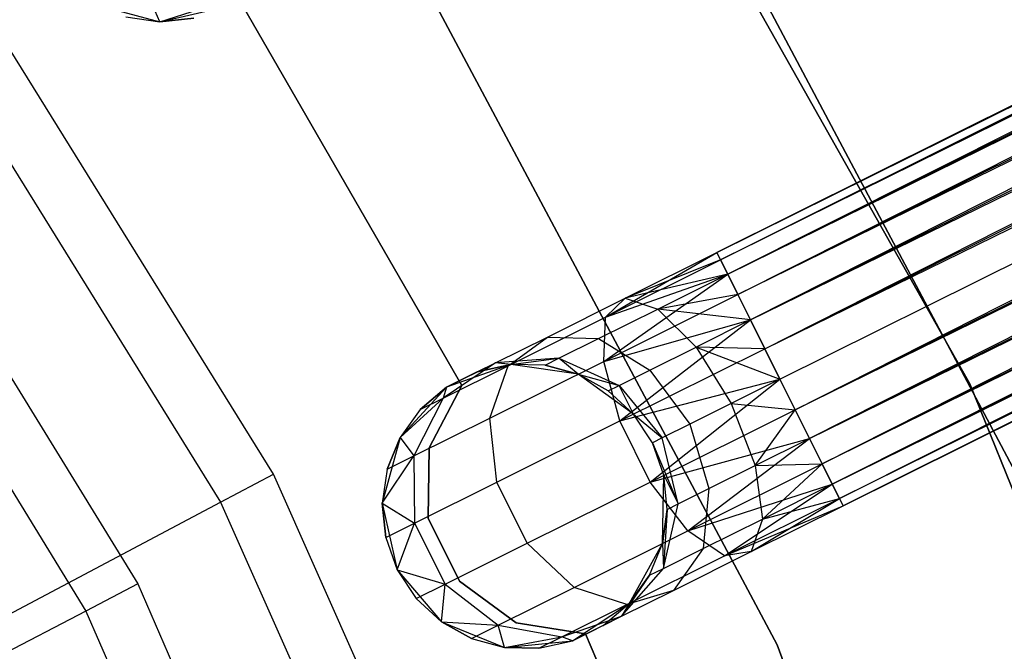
# Model space of a CAD drawing. Extents: x -102 to 101, y -101 to 102.
# Tile 199 of 256: x 32.67 to 39.58, y 17.3 to 21.73. Entities that reach past the tile are written whole.
import ezdxf

# ---------------------------------------------------------------- set-up
doc = ezdxf.new("R2010")
doc.units = 0
doc.header["$LTSCALE"] = 25.4
doc.layers.get('0').update_dxf_attribs({"linetype": 'CONTINUOUS'})

# ---------------------------------------------------------------- blocks, each defined once
blk = doc.blocks.new('NL2500012268_STL')
at = {"color": 0}
for p, q in [((174.3898, 36.8442, 327.3795), (140.9277, 20.1821, 327.6205)), ((140.9277, 20.1821, 327.3795), (174.3898, 36.8442, 327.3795)), ((174.3898, 36.8442, 327.3795), (140.9277, 20.1821, 327.6205)), ((140.9277, 20.1821, 327.3795), (174.3898, 36.8442, 327.3795)), ((140.9534, 20.1304, 327.1454), (174.3898, 36.8442, 327.3795)), ((140.9534, 20.1304, 327.1454), (174.3898, 36.8442, 327.3795)), ((140.9277, 20.1821, 327.6205), (174.4155, 36.7926, 327.8546)), ((140.9277, 20.1821, 327.6205), (174.4155, 36.7926, 327.8546)), ((140.9534, 20.1304, 327.8546), (174.4155, 36.7926, 327.8546)), ((140.9534, 20.1304, 327.8546), (174.4155, 36.7926, 327.8546)), ((174.4155, 36.7926, 327.8546), (141.0034, 20.0301, 328.0681)), ((174.4155, 36.7926, 327.8546), (141.0034, 20.0301, 328.0681)), ((174.4655, 36.6923, 326.9319), (140.9534, 20.1304, 327.1454)), ((174.4655, 36.6923, 326.9319), (140.9534, 20.1304, 327.1454)), ((141.0034, 20.0301, 326.9319), (174.4655, 36.6923, 326.9319)), ((141.0034, 20.0301, 326.9319), (174.4655, 36.6923, 326.9319)), ((141.0746, 19.887, 326.7515), (174.4655, 36.6923, 326.9319)), ((141.0746, 19.887, 326.7515), (174.4655, 36.6923, 326.9319)), ((141.0034, 20.0301, 328.0681), (174.5367, 36.5492, 328.2485)), ((141.0034, 20.0301, 328.0681), (174.5367, 36.5492, 328.2485)), ((141.0746, 19.887, 328.2485), (174.5367, 36.5492, 328.2485)), ((141.0746, 19.887, 328.2485), (174.5367, 36.5492, 328.2485)), ((174.5367, 36.5492, 328.2485), (141.1631, 19.7094, 328.3855)), ((174.5367, 36.5492, 328.2485), (141.1631, 19.7094, 328.3855)), ((174.6252, 36.3716, 326.6146), (141.0746, 19.887, 326.7515)), ((174.6252, 36.3716, 326.6146), (141.0746, 19.887, 326.7515)), ((141.1631, 19.7094, 326.6146), (174.6252, 36.3716, 326.6146)), ((141.1631, 19.7094, 326.6146), (174.6252, 36.3716, 326.6146)), ((141.2635, 19.5077, 326.5291), (174.6252, 36.3716, 326.6146)), ((141.2635, 19.5077, 326.5291), (174.6252, 36.3716, 326.6146)), ((141.1631, 19.7094, 328.3855), (174.7256, 36.1698, 328.4709)), ((141.1631, 19.7094, 328.3855), (174.7256, 36.1698, 328.4709)), ((141.2635, 19.5077, 328.4709), (174.7256, 36.1698, 328.4709)), ((141.2635, 19.5077, 328.4709), (174.7256, 36.1698, 328.4709)), ((141.2635, 19.5077, 326.5291), (174.8323, 35.9556, 326.5)), ((141.2635, 19.5077, 326.5291), (174.8323, 35.9556, 326.5)), ((141.3702, 19.2934, 328.5), (174.8323, 35.9556, 328.5)), ((141.3702, 19.2934, 328.5), (174.8323, 35.9556, 328.5)), ((141.3702, 19.2934, 326.5), (174.8323, 35.9556, 326.5)), ((141.3702, 19.2934, 326.5), (174.8323, 35.9556, 326.5)), ((141.4769, 19.0792, 326.5291), (174.8323, 35.9556, 326.5)), ((141.4769, 19.0792, 326.5291), (174.8323, 35.9556, 326.5)), ((141.4769, 19.0792, 328.4709), (174.939, 35.7413, 328.4709)), ((141.4769, 19.0792, 328.4709), (174.939, 35.7413, 328.4709)), ((174.939, 35.7413, 328.4709), (141.5774, 18.8774, 328.3855)), ((174.939, 35.7413, 328.4709), (141.5774, 18.8774, 328.3855)), ((175.0394, 35.5396, 326.6146), (141.4769, 19.0792, 326.5291)), ((175.0394, 35.5396, 326.6146), (141.4769, 19.0792, 326.5291)), ((141.5774, 18.8774, 326.6146), (175.0394, 35.5396, 326.6146)), ((141.5774, 18.8774, 326.6146), (175.0394, 35.5396, 326.6146)), ((141.6658, 18.6998, 326.7515), (175.0394, 35.5396, 326.6146)), ((141.6658, 18.6998, 326.7515), (175.0394, 35.5396, 326.6146)), ((141.5774, 18.8774, 328.3855), (175.1279, 35.362, 328.2485)), ((141.5774, 18.8774, 328.3855), (175.1279, 35.362, 328.2485)), ((141.6658, 18.6998, 328.2485), (175.1279, 35.362, 328.2485)), ((141.6658, 18.6998, 328.2485), (175.1279, 35.362, 328.2485)), ((175.1279, 35.362, 328.2485), (141.7371, 18.5567, 328.0681)), ((175.1279, 35.362, 328.2485), (141.7371, 18.5567, 328.0681)), ((175.1991, 35.2189, 326.9319), (141.6658, 18.6998, 326.7515)), ((175.1991, 35.2189, 326.9319), (141.6658, 18.6998, 326.7515)), ((141.7371, 18.5567, 326.9319), (175.1991, 35.2189, 326.9319)), ((141.7371, 18.5567, 326.9319), (175.1991, 35.2189, 326.9319)), ((141.787, 18.4564, 327.1454), (175.1991, 35.2189, 326.9319)), ((141.787, 18.4564, 327.1454), (175.1991, 35.2189, 326.9319)), ((141.7371, 18.5567, 328.0681), (175.2491, 35.1186, 327.8546)), ((141.7371, 18.5567, 328.0681), (175.2491, 35.1186, 327.8546)), ((141.787, 18.4564, 327.8546), (175.2491, 35.1186, 327.8546)), ((141.787, 18.4564, 327.8546), (175.2491, 35.1186, 327.8546)), ((175.2491, 35.1186, 327.8546), (141.8127, 18.4048, 327.6205)), ((175.2491, 35.1186, 327.8546), (141.8127, 18.4048, 327.6205)), ((175.2748, 35.0669, 327.3795), (141.787, 18.4564, 327.1454)), ((175.2748, 35.0669, 327.3795), (141.787, 18.4564, 327.1454)), ((141.8127, 18.4048, 327.3795), (175.2748, 35.0669, 327.3795)), ((141.8127, 18.4048, 327.6205), (175.2748, 35.0669, 327.3795)), ((141.8127, 18.4048, 327.6205), (175.2748, 35.0669, 327.3795)), ((141.8127, 18.4048, 327.3795), (175.2748, 35.0669, 327.3795)), ((142.7029, 19.2619, 336), (139.8452, 24.3255, 336)), ((139.8452, 24.3255, 328.5), (142.7029, 19.2619, 328.5)), ((142.7029, 19.2619, 336), (139.8452, 24.3255, 336)), ((139.8452, 24.3255, 328.5), (142.7029, 19.2619, 328.5)), ((143.2302, 18.2472, 336), (140.5005, 23.3883, 336)), ((140.5005, 23.3883, 337), (143.2302, 18.2472, 337)), ((143.2302, 18.2472, 336), (140.5005, 23.3883, 336)), ((140.5005, 23.3883, 337), (143.2302, 18.2472, 337)), ((137.8156, 18.6267, 299), (134.9508, 23.2421, 299)), ((137.8156, 18.6267, 299), (134.9508, 23.2421, 299)), ((134.6107, 22.9973, 323.0052), (137.4453, 18.4305, 323.0052)), ((134.6107, 22.9973, 323.0052), (137.4453, 18.4305, 323.0052)), ((134.045, 22.4458, 299), (136.8641, 17.8574, 299)), ((134.045, 22.4458, 299), (136.8641, 17.8574, 299)), ((138.6804, 22.4335, 336), (141.3498, 17.4304, 336)), ((141.3498, 17.4304, 328.5), (138.6804, 22.4335, 328.5)), ((141.3498, 17.4304, 328.5), (138.6804, 22.4335, 328.5)), ((138.6804, 22.4335, 336), (141.3498, 17.4304, 336)), ((133.7113, 22.2072, 322.4995), (136.5005, 17.6676, 322.4995)), ((133.7113, 22.2072, 322.4995), (136.5005, 17.6676, 322.4995)), ((136.5564, 21.9247, 335), (137.0189, 21.8013, 335)), ((136.5564, 21.9247, 335), (137.0189, 21.8013, 335)), ((137.0189, 21.8013, 329.5), (136.9545, 21.9505, 328.4482)), ((137.0189, 21.8013, 329.5), (136.9545, 21.9505, 328.4482)), ((137.0189, 21.8013, 329.5), (137.4081, 21.9249, 328.5989)), ((137.0189, 21.8013, 329.5), (137.4081, 21.9249, 328.5989)), ((137.0189, 21.8013, 335), (137.4857, 21.9071, 335)), ((137.0189, 21.8013, 335), (137.4857, 21.9071, 335)), ((137.5702, 21.9666, 335), (139.1391, 19.2489, 335)), ((139.1391, 19.2489, 333), (137.5702, 21.9666, 333)), ((139.1391, 19.2489, 333), (137.5702, 21.9666, 333)), ((137.5702, 21.9666, 335), (139.1391, 19.2489, 335)), ((136.7802, 21.8349, 329.5), (137.0189, 21.8013, 335)), ((136.7802, 21.8349, 329.5), (137.0189, 21.8013, 329.5)), ((136.7802, 21.8349, 329.5), (137.0189, 21.8013, 335)), ((136.7802, 21.8349, 329.5), (137.0189, 21.8013, 329.5)), ((137.0189, 21.8013, 329.5), (137.2587, 21.8259, 329.5)), ((137.2587, 21.8259, 329.5), (137.0189, 21.8013, 335)), ((137.2587, 21.8259, 329.5), (137.0189, 21.8013, 335)), ((137.0189, 21.8013, 329.5), (137.2587, 21.8259, 329.5)), ((137.0189, 21.8013, 329.5), (137.0189, 21.8013, 335)), ((137.0189, 21.8013, 329.5), (137.0189, 21.8013, 335)), ((140.1469, 19.7288, 327.3246), (140.9277, 20.1821, 327.3795)), ((140.1469, 19.7288, 327.3246), (140.9277, 20.1821, 327.3795)), ((140.2839, 19.8615, 327.7636), (140.9277, 20.1821, 327.3795)), ((140.2839, 19.8615, 327.7636), (140.9277, 20.1821, 327.6205)), ((140.2839, 19.8615, 327.7636), (140.9277, 20.1821, 327.3795)), ((140.2839, 19.8615, 327.7636), (140.9277, 20.1821, 327.6205)), ((140.9277, 20.1821, 327.3795), (140.9534, 20.1304, 327.1454)), ((140.9534, 20.1304, 327.8546), (140.9277, 20.1821, 327.6205)), ((140.9534, 20.1304, 327.8546), (140.9277, 20.1821, 327.6205)), ((140.9277, 20.1821, 327.3795), (140.9534, 20.1304, 327.1454)), ((140.1469, 19.7288, 327.3246), (140.9534, 20.1304, 327.1454)), ((140.1469, 19.7288, 327.3246), (140.9534, 20.1304, 327.1454)), ((140.9534, 20.1304, 327.8546), (140.2839, 19.8615, 327.7636)), ((140.9534, 20.1304, 327.8546), (140.2839, 19.8615, 327.7636)), ((140.9534, 20.1304, 327.1454), (141.0034, 20.0301, 326.9319)), ((141.0034, 20.0301, 328.0681), (140.9534, 20.1304, 327.8546)), ((141.0034, 20.0301, 328.0681), (140.9534, 20.1304, 327.8546)), ((140.9534, 20.1304, 327.1454), (141.0034, 20.0301, 326.9319)), ((140.1331, 19.4182, 326.9607), (141.0034, 20.0301, 326.9319)), ((140.1331, 19.4182, 326.9607), (141.0034, 20.0301, 326.9319)), ((140.1469, 19.7288, 327.3246), (141.0034, 20.0301, 326.9319)), ((140.1469, 19.7288, 327.3246), (141.0034, 20.0301, 326.9319)), ((141.0034, 20.0301, 328.0681), (140.2839, 19.8615, 327.7636)), ((141.0034, 20.0301, 328.0681), (140.2839, 19.8615, 327.7636)), ((140.5129, 19.7859, 328.1771), (141.0034, 20.0301, 328.0681)), ((140.5129, 19.7859, 328.1771), (141.0034, 20.0301, 328.0681)), ((141.0034, 20.0301, 326.9319), (141.0746, 19.887, 326.7515)), ((141.0746, 19.887, 328.2485), (141.0034, 20.0301, 328.0681)), ((141.0746, 19.887, 328.2485), (141.0034, 20.0301, 328.0681)), ((141.0034, 20.0301, 326.9319), (141.0746, 19.887, 326.7515)), ((139.7381, 19.5897, 328.171), (140.2839, 19.8615, 327.7636)), ((139.7381, 19.5897, 328.171), (140.2839, 19.8615, 327.7636)), ((140.1331, 19.4182, 326.9607), (141.0746, 19.887, 326.7515)), ((140.1331, 19.4182, 326.9607), (141.0746, 19.887, 326.7515)), ((140.1469, 19.7288, 327.3246), (140.2839, 19.8615, 327.7636)), ((140.1469, 19.7288, 327.3246), (140.2839, 19.8615, 327.7636)), ((140.2839, 19.8615, 327.7636), (140.5129, 19.7859, 328.1771)), ((140.2839, 19.8615, 327.7636), (140.5129, 19.7859, 328.1771)), ((141.0746, 19.887, 328.2485), (140.5129, 19.7859, 328.1771)), ((141.0746, 19.887, 328.2485), (140.5129, 19.7859, 328.1771)), ((141.0746, 19.887, 326.7515), (141.1631, 19.7094, 326.6146)), ((141.1631, 19.7094, 328.3855), (141.0746, 19.887, 328.2485)), ((141.1631, 19.7094, 328.3855), (141.0746, 19.887, 328.2485)), ((141.0746, 19.887, 326.7515), (141.1631, 19.7094, 326.6146)), ((140.097, 19.5788, 328.4875), (140.5129, 19.7859, 328.1771)), ((140.097, 19.5788, 328.4875), (140.5129, 19.7859, 328.1771)), ((140.7813, 19.5193, 328.4703), (140.5129, 19.7859, 328.1771)), ((141.1631, 19.7094, 328.3855), (140.5129, 19.7859, 328.1771)), ((140.7813, 19.5193, 328.4703), (140.5129, 19.7859, 328.1771)), ((141.1631, 19.7094, 328.3855), (140.5129, 19.7859, 328.1771)), ((139.463, 19.3883, 327.8351), (140.1469, 19.7288, 327.3246)), ((139.463, 19.3883, 327.8351), (140.1469, 19.7288, 327.3246)), ((140.1331, 19.4182, 326.9607), (140.1469, 19.7288, 327.3246)), ((140.1331, 19.4182, 326.9607), (140.1469, 19.7288, 327.3246)), ((140.1331, 19.4182, 326.9607), (141.1631, 19.7094, 326.6146)), ((140.1331, 19.4182, 326.9607), (141.1631, 19.7094, 326.6146)), ((140.2458, 19.0009, 326.7552), (141.1631, 19.7094, 326.6146)), ((140.2458, 19.0009, 326.7552), (141.1631, 19.7094, 326.6146)), ((141.1631, 19.7094, 328.3855), (140.7813, 19.5193, 328.4703)), ((141.1631, 19.7094, 328.3855), (140.7813, 19.5193, 328.4703)), ((141.1631, 19.7094, 326.6146), (141.2635, 19.5077, 326.5291)), ((141.2635, 19.5077, 328.4709), (141.1631, 19.7094, 328.3855)), ((141.2635, 19.5077, 328.4709), (141.1631, 19.7094, 328.3855)), ((141.1631, 19.7094, 326.6146), (141.2635, 19.5077, 326.5291)), ((139.3734, 19.4081, 328.7808), (139.7381, 19.5897, 328.171)), ((139.3734, 19.4081, 328.7808), (139.7381, 19.5897, 328.171)), ((139.463, 19.3883, 327.8351), (139.7381, 19.5897, 328.171)), ((139.463, 19.3883, 327.8351), (139.7381, 19.5897, 328.171)), ((139.7381, 19.5897, 328.171), (140.097, 19.5788, 328.4875)), ((139.7381, 19.5897, 328.171), (140.097, 19.5788, 328.4875)), ((139.8191, 19.4405, 328.952), (140.097, 19.5788, 328.4875)), ((139.8191, 19.4405, 328.952), (140.097, 19.5788, 328.4875)), ((140.097, 19.5788, 328.4875), (140.4576, 19.3582, 328.7119)), ((140.097, 19.5788, 328.4875), (140.4576, 19.3582, 328.7119)), ((140.2458, 19.0009, 326.7552), (141.2635, 19.5077, 326.5291)), ((140.2458, 19.0009, 326.7552), (141.2635, 19.5077, 326.5291)), ((140.4576, 19.3582, 328.7119), (140.7813, 19.5193, 328.4703)), ((140.4576, 19.3582, 328.7119), (140.7813, 19.5193, 328.4703)), ((141.2635, 19.5077, 328.4709), (140.7813, 19.5193, 328.4703)), ((140.7813, 19.5193, 328.4703), (141.3702, 19.2934, 328.5)), ((141.2635, 19.5077, 328.4709), (140.7813, 19.5193, 328.4703)), ((140.7813, 19.5193, 328.4703), (141.3702, 19.2934, 328.5)), ((140.7813, 19.5193, 328.4703), (141.0277, 19.1229, 328.5761)), ((140.7813, 19.5193, 328.4703), (141.0277, 19.1229, 328.5761)), ((141.2635, 19.5077, 326.5291), (141.3702, 19.2934, 326.5)), ((141.3702, 19.2934, 328.5), (141.2635, 19.5077, 328.4709)), ((141.3702, 19.2934, 328.5), (141.2635, 19.5077, 328.4709)), ((141.2635, 19.5077, 326.5291), (141.3702, 19.2934, 326.5)), ((139.3349, 19.0208, 327.5565), (140.1331, 19.4182, 326.9607)), ((139.3349, 19.0208, 327.5565), (140.1331, 19.4182, 326.9607)), ((139.8191, 19.4405, 328.952), (139.3734, 19.4081, 328.7808)), ((139.8191, 19.4405, 328.952), (139.3734, 19.4081, 328.7808)), ((139.4806, 19.397, 329.5), (139.8191, 19.4405, 328.952)), ((139.4806, 19.397, 329.5), (139.8191, 19.4405, 328.952)), ((139.7216, 19.3919, 329.5), (139.8191, 19.4405, 328.952)), ((139.7216, 19.3919, 329.5), (139.8191, 19.4405, 328.952)), ((139.8191, 19.4405, 328.952), (140.2413, 19.2505, 329.0735)), ((139.9544, 19.3292, 329.5), (139.8191, 19.4405, 328.952)), ((139.9544, 19.3292, 329.5), (139.8191, 19.4405, 328.952)), ((139.8191, 19.4405, 328.952), (140.2413, 19.2505, 329.0735)), ((140.2458, 19.0009, 326.7552), (140.1331, 19.4182, 326.9607)), ((140.2458, 19.0009, 326.7552), (140.1331, 19.4182, 326.9607)), ((139.3734, 19.4081, 328.7808), (139.0061, 19.1608, 328.5989)), ((139.3734, 19.4081, 328.7808), (139.0061, 19.1608, 328.5989)), ((139.0061, 19.1608, 328.5989), (139.463, 19.3883, 327.8351)), ((139.0061, 19.1608, 328.5989), (139.463, 19.3883, 327.8351)), ((139.0295, 19.2369, 329.5), (139.3734, 19.4081, 328.7808)), ((139.0295, 19.2369, 329.5), (139.3734, 19.4081, 328.7808)), ((139.4806, 19.397, 335), (139.0295, 19.2369, 335)), ((139.4806, 19.397, 335), (139.0295, 19.2369, 335)), ((139.2453, 19.3443, 329.5), (139.0295, 19.2369, 335)), ((139.2453, 19.3443, 329.5), (139.0295, 19.2369, 335)), ((139.2453, 19.3443, 329.5), (139.3734, 19.4081, 328.7808)), ((139.2453, 19.3443, 329.5), (139.3734, 19.4081, 328.7808)), ((139.4806, 19.397, 329.5), (139.2453, 19.3443, 329.5)), ((139.2453, 19.3443, 329.5), (139.4806, 19.397, 335)), ((139.2453, 19.3443, 329.5), (139.4806, 19.397, 335)), ((139.4806, 19.397, 329.5), (139.2453, 19.3443, 329.5)), ((139.3349, 19.0208, 327.5565), (139.463, 19.3883, 327.8351)), ((139.3349, 19.0208, 327.5565), (139.463, 19.3883, 327.8351)), ((139.4806, 19.397, 329.5), (139.3734, 19.4081, 328.7808)), ((139.4806, 19.397, 329.5), (139.3734, 19.4081, 328.7808)), ((139.9544, 19.3292, 335), (139.4806, 19.397, 335)), ((139.7216, 19.3919, 329.5), (139.4806, 19.397, 335)), ((139.9544, 19.3292, 335), (139.4806, 19.397, 335)), ((139.7216, 19.3919, 329.5), (139.4806, 19.397, 329.5)), ((139.4806, 19.397, 329.5), (139.4806, 19.397, 335)), ((139.7216, 19.3919, 329.5), (139.4806, 19.397, 335)), ((139.4806, 19.397, 329.5), (139.4806, 19.397, 335)), ((139.7216, 19.3919, 329.5), (139.4806, 19.397, 329.5)), ((139.9544, 19.3292, 329.5), (139.7216, 19.3919, 329.5)), ((139.7216, 19.3919, 329.5), (139.9544, 19.3292, 335)), ((139.7216, 19.3919, 329.5), (139.9544, 19.3292, 335)), ((139.9544, 19.3292, 329.5), (139.7216, 19.3919, 329.5)), ((140.2413, 19.2505, 329.0735), (140.4576, 19.3582, 328.7119)), ((140.2413, 19.2505, 329.0735), (140.4576, 19.3582, 328.7119)), ((140.4576, 19.3582, 328.7119), (140.7372, 18.9783, 328.7929)), ((140.4576, 19.3582, 328.7119), (140.7372, 18.9783, 328.7929)), ((140.3424, 19.049, 335), (139.9544, 19.3292, 335)), ((140.1654, 19.2126, 329.5), (139.9544, 19.3292, 335)), ((140.3424, 19.049, 335), (139.9544, 19.3292, 335)), ((140.1654, 19.2126, 329.5), (139.9544, 19.3292, 329.5)), ((139.9544, 19.3292, 329.5), (139.9544, 19.3292, 335)), ((140.1654, 19.2126, 329.5), (139.9544, 19.3292, 335)), ((139.9544, 19.3292, 329.5), (139.9544, 19.3292, 335)), ((139.9544, 19.3292, 329.5), (140.2413, 19.2505, 329.0735)), ((139.9544, 19.3292, 329.5), (140.2413, 19.2505, 329.0735)), ((140.1654, 19.2126, 329.5), (139.9544, 19.3292, 329.5)), ((140.2458, 19.0009, 326.7552), (141.3702, 19.2934, 326.5)), ((140.2458, 19.0009, 326.7552), (141.3702, 19.2934, 326.5)), ((140.4592, 18.5724, 326.7552), (141.3702, 19.2934, 326.5)), ((140.4592, 18.5724, 326.7552), (141.3702, 19.2934, 326.5)), ((141.3702, 19.2934, 328.5), (141.0277, 19.1229, 328.5761)), ((141.3702, 19.2934, 328.5), (141.0277, 19.1229, 328.5761)), ((141.4769, 19.0792, 328.4709), (141.3702, 19.2934, 328.5)), ((141.3702, 19.2934, 326.5), (141.4769, 19.0792, 326.5291)), ((141.4769, 19.0792, 328.4709), (141.3702, 19.2934, 328.5)), ((141.3702, 19.2934, 326.5), (141.4769, 19.0792, 326.5291)), ((139.0295, 19.2369, 335), (138.7045, 18.8855, 335)), ((139.0295, 19.2369, 335), (138.7045, 18.8855, 335)), ((139.0295, 19.2369, 329.5), (138.8457, 19.0809, 329.5)), ((138.8457, 19.0809, 329.5), (139.0295, 19.2369, 335)), ((138.8457, 19.0809, 329.5), (139.0295, 19.2369, 335)), ((139.0295, 19.2369, 329.5), (138.8457, 19.0809, 329.5)), ((139.1391, 19.2489, 335), (138.9083, 18.8128, 335)), ((138.9083, 18.8128, 333), (139.1391, 19.2489, 333)), ((138.9083, 18.8128, 333), (139.1391, 19.2489, 333)), ((139.1391, 19.2489, 335), (138.9083, 18.8128, 335)), ((139.0295, 19.2369, 329.5), (139.0061, 19.1608, 328.5989)), ((139.0295, 19.2369, 329.5), (139.0061, 19.1608, 328.5989)), ((139.0295, 19.2369, 329.5), (139.0295, 19.2369, 335)), ((139.0295, 19.2369, 329.5), (139.0295, 19.2369, 335)), ((139.1391, 19.2489, 335), (139.1391, 19.2489, 333)), ((139.1391, 19.2489, 335), (139.1391, 19.2489, 333)), ((140.1654, 19.2126, 329.5), (140.2413, 19.2505, 329.0735)), ((140.1654, 19.2126, 329.5), (140.2413, 19.2505, 329.0735)), ((140.3424, 19.049, 329.5), (140.1654, 19.2126, 329.5)), ((140.1654, 19.2126, 329.5), (140.3424, 19.049, 335)), ((140.1654, 19.2126, 329.5), (140.3424, 19.049, 335)), ((140.3424, 19.049, 329.5), (140.1654, 19.2126, 329.5)), ((140.3424, 19.049, 329.5), (140.2413, 19.2505, 329.0735)), ((140.2413, 19.2505, 329.0735), (140.5432, 18.8816, 329.1173)), ((140.2413, 19.2505, 329.0735), (140.5432, 18.8816, 329.1173)), ((140.3424, 19.049, 329.5), (140.2413, 19.2505, 329.0735)), ((144.8752, 13.8686, 336), (142.7029, 19.2619, 336)), ((142.7029, 19.2619, 328.5), (144.8752, 13.8686, 328.5)), ((142.7029, 19.2619, 336), (142.7029, 19.2619, 328.5)), ((144.8752, 13.8686, 336), (142.7029, 19.2619, 336)), ((142.7029, 19.2619, 328.5), (144.8752, 13.8686, 328.5)), ((142.7029, 19.2619, 336), (142.7029, 19.2619, 328.5)), ((138.7045, 18.8855, 329.5), (139.0061, 19.1608, 328.5989)), ((138.7045, 18.8855, 329.5), (139.0061, 19.1608, 328.5989)), ((139.0061, 19.1608, 328.5989), (138.8016, 18.7552, 328.4482)), ((139.0061, 19.1608, 328.5989), (138.8016, 18.7552, 328.4482)), ((138.8457, 19.0809, 329.5), (139.0061, 19.1608, 328.5989)), ((138.8457, 19.0809, 329.5), (139.0061, 19.1608, 328.5989)), ((138.8457, 19.0809, 329.5), (138.7045, 18.8855, 335)), ((138.8457, 19.0809, 329.5), (138.7045, 18.8855, 329.5)), ((138.8457, 19.0809, 329.5), (138.7045, 18.8855, 335)), ((138.8457, 19.0809, 329.5), (138.7045, 18.8855, 329.5)), ((140.4592, 18.5724, 326.7552), (141.4769, 19.0792, 326.5291)), ((140.4592, 18.5724, 326.7552), (141.4769, 19.0792, 326.5291)), ((141.0277, 19.1229, 328.5761), (140.7372, 18.9783, 328.7929)), ((141.0277, 19.1229, 328.5761), (140.7372, 18.9783, 328.7929)), ((141.0277, 19.1229, 328.5761), (141.4769, 19.0792, 328.4709)), ((141.0277, 19.1229, 328.5761), (141.4769, 19.0792, 328.4709)), ((141.0277, 19.1229, 328.5761), (141.1956, 18.6873, 328.4703)), ((141.0277, 19.1229, 328.5761), (141.1956, 18.6873, 328.4703)), ((141.1956, 18.6873, 328.4703), (141.4769, 19.0792, 328.4709)), ((141.1956, 18.6873, 328.4703), (141.4769, 19.0792, 328.4709)), ((141.5774, 18.8774, 328.3855), (141.4769, 19.0792, 328.4709)), ((141.4769, 19.0792, 326.5291), (141.5774, 18.8774, 326.6146)), ((141.4769, 19.0792, 326.5291), (141.5774, 18.8774, 326.6146)), ((141.5774, 18.8774, 328.3855), (141.4769, 19.0792, 328.4709)), ((138.8016, 18.7552, 328.4482), (139.3349, 19.0208, 327.5565)), ((138.8016, 18.7552, 328.4482), (139.3349, 19.0208, 327.5565)), ((139.383, 18.5713, 327.3992), (139.3349, 19.0208, 327.5565)), ((139.383, 18.5713, 327.3992), (139.3349, 19.0208, 327.5565)), ((139.383, 18.5713, 327.3992), (140.2458, 19.0009, 326.7552)), ((139.383, 18.5713, 327.3992), (140.2458, 19.0009, 326.7552)), ((140.4592, 18.5724, 326.7552), (140.2458, 19.0009, 326.7552)), ((140.4592, 18.5724, 326.7552), (140.2458, 19.0009, 326.7552)), ((140.4751, 18.8477, 335), (140.3424, 19.049, 335)), ((140.4751, 18.8477, 329.5), (140.3424, 19.049, 329.5)), ((140.3424, 19.049, 329.5), (140.3424, 19.049, 335)), ((140.4751, 18.8477, 335), (140.3424, 19.049, 335)), ((140.3424, 19.049, 329.5), (140.3424, 19.049, 335)), ((140.3424, 19.049, 329.5), (140.5432, 18.8816, 329.1173)), ((140.3424, 19.049, 329.5), (140.5432, 18.8816, 329.1173)), ((140.4751, 18.8477, 329.5), (140.3424, 19.049, 329.5)), ((140.7372, 18.9783, 328.7929), (140.5432, 18.8816, 329.1173)), ((140.7372, 18.9783, 328.7929), (140.5432, 18.8816, 329.1173)), ((140.7372, 18.9783, 328.7929), (140.8719, 18.5261, 328.7119)), ((140.7372, 18.9783, 328.7929), (140.8719, 18.5261, 328.7119)), ((138.7045, 18.8855, 335), (138.5801, 18.4233, 335)), ((138.7045, 18.8855, 335), (138.5801, 18.4233, 335)), ((138.7045, 18.8855, 329.5), (138.6143, 18.6619, 329.5)), ((138.6143, 18.6619, 329.5), (138.7045, 18.8855, 335)), ((138.6143, 18.6619, 329.5), (138.7045, 18.8855, 335)), ((138.7045, 18.8855, 329.5), (138.6143, 18.6619, 329.5)), ((138.7045, 18.8855, 329.5), (138.7045, 18.8855, 335)), ((138.7045, 18.8855, 329.5), (138.7045, 18.8855, 335)), ((138.7045, 18.8855, 329.5), (138.8016, 18.7552, 328.4482)), ((138.7045, 18.8855, 329.5), (138.8016, 18.7552, 328.4482)), ((140.4592, 18.5724, 326.7552), (141.5774, 18.8774, 326.6146)), ((140.4592, 18.5724, 326.7552), (141.5774, 18.8774, 326.6146)), ((140.5432, 18.8816, 329.1173), (140.4751, 18.8477, 329.5)), ((140.5432, 18.8816, 329.1173), (140.4751, 18.8477, 329.5)), ((140.6556, 18.4185, 329.0735), (140.5432, 18.8816, 329.1173)), ((140.6556, 18.4185, 329.0735), (140.5432, 18.8816, 329.1173)), ((140.7243, 18.231, 326.9607), (141.5774, 18.8774, 326.6146)), ((140.7243, 18.231, 326.9607), (141.5774, 18.8774, 326.6146)), ((141.1956, 18.6873, 328.4703), (141.5774, 18.8774, 328.3855)), ((141.1956, 18.6873, 328.4703), (141.5774, 18.8774, 328.3855)), ((141.6658, 18.6998, 328.2485), (141.5774, 18.8774, 328.3855)), ((141.5774, 18.8774, 326.6146), (141.6658, 18.6998, 326.7515)), ((141.5774, 18.8774, 326.6146), (141.6658, 18.6998, 326.7515)), ((141.6658, 18.6998, 328.2485), (141.5774, 18.8774, 328.3855)), ((138.9083, 18.8128, 335), (138.9022, 18.3195, 335)), ((138.9022, 18.3195, 333), (138.9083, 18.8128, 333)), ((138.9022, 18.3195, 333), (138.9083, 18.8128, 333)), ((138.9083, 18.8128, 335), (138.9022, 18.3195, 335)), ((138.9083, 18.8128, 335), (138.9083, 18.8128, 333)), ((138.9083, 18.8128, 335), (138.9083, 18.8128, 333)), ((140.5557, 18.6205, 335), (140.4751, 18.8477, 335)), ((140.5557, 18.6205, 329.5), (140.4751, 18.8477, 329.5)), ((140.4751, 18.8477, 329.5), (140.4751, 18.8477, 335)), ((140.5557, 18.6205, 335), (140.4751, 18.8477, 335)), ((140.4751, 18.8477, 329.5), (140.4751, 18.8477, 335)), ((140.4751, 18.8477, 329.5), (140.6556, 18.4185, 329.0735)), ((140.5557, 18.6205, 329.5), (140.4751, 18.8477, 329.5)), ((140.4751, 18.8477, 329.5), (140.6556, 18.4185, 329.0735)), ((138.5801, 18.4233, 329.5), (138.8016, 18.7552, 328.4482)), ((138.5801, 18.4233, 329.5), (138.8016, 18.7552, 328.4482)), ((138.6143, 18.6619, 329.5), (138.8016, 18.7552, 328.4482)), ((138.6143, 18.6619, 329.5), (138.8016, 18.7552, 328.4482)), ((138.8016, 18.7552, 328.4482), (138.8065, 18.2842, 328.3631)), ((138.8016, 18.7552, 328.4482), (138.8065, 18.2842, 328.3631)), ((138.6143, 18.6619, 329.5), (138.5801, 18.4233, 335)), ((138.6143, 18.6619, 329.5), (138.5801, 18.4233, 329.5)), ((138.6143, 18.6619, 329.5), (138.5801, 18.4233, 335)), ((138.6143, 18.6619, 329.5), (138.5801, 18.4233, 329.5)), ((140.7243, 18.231, 326.9607), (141.6658, 18.6998, 326.7515)), ((140.7243, 18.231, 326.9607), (141.6658, 18.6998, 326.7515)), ((140.8719, 18.5261, 328.7119), (141.1956, 18.6873, 328.4703)), ((140.8719, 18.5261, 328.7119), (141.1956, 18.6873, 328.4703)), ((141.1956, 18.6873, 328.4703), (141.6658, 18.6998, 328.2485)), ((141.1956, 18.6873, 328.4703), (141.6658, 18.6998, 328.2485)), ((141.1956, 18.6873, 328.4703), (141.2465, 18.3125, 328.1771)), ((141.1956, 18.6873, 328.4703), (141.2465, 18.3125, 328.1771)), ((141.2465, 18.3125, 328.1771), (141.6658, 18.6998, 328.2485)), ((141.2465, 18.3125, 328.1771), (141.6658, 18.6998, 328.2485)), ((141.7371, 18.5567, 328.0681), (141.6658, 18.6998, 328.2485)), ((141.6658, 18.6998, 326.7515), (141.7371, 18.5567, 326.9319)), ((141.6658, 18.6998, 326.7515), (141.7371, 18.5567, 326.9319)), ((141.7371, 18.5567, 328.0681), (141.6658, 18.6998, 328.2485)), ((137.4453, 18.4305, 323.0052), (137.8156, 18.6267, 299)), ((137.4453, 18.4305, 323.0052), (137.8156, 18.6267, 299)), ((140.0251, 13.6643, 299), (137.8156, 18.6267, 299)), ((140.0251, 13.6643, 299), (137.8156, 18.6267, 299)), ((140.5455, 18.142, 335), (140.5557, 18.6205, 335)), ((140.5455, 18.142, 335), (140.5557, 18.6205, 335)), ((140.5797, 18.3806, 329.5), (140.5557, 18.6205, 335)), ((140.5797, 18.3806, 329.5), (140.5557, 18.6205, 335)), ((140.5797, 18.3806, 329.5), (140.5557, 18.6205, 329.5)), ((140.5557, 18.6205, 329.5), (140.5557, 18.6205, 335)), ((140.5557, 18.6205, 329.5), (140.5557, 18.6205, 335)), ((140.5557, 18.6205, 329.5), (140.6556, 18.4185, 329.0735)), ((140.5557, 18.6205, 329.5), (140.6556, 18.4185, 329.0735)), ((140.5797, 18.3806, 329.5), (140.5557, 18.6205, 329.5)), ((138.8065, 18.2842, 328.3631), (139.383, 18.5713, 327.3992)), ((138.8065, 18.2842, 328.3631), (139.383, 18.5713, 327.3992)), ((139.5964, 18.1428, 327.3992), (139.383, 18.5713, 327.3992)), ((139.5964, 18.1428, 327.3992), (139.383, 18.5713, 327.3992)), ((139.5964, 18.1428, 327.3992), (140.4592, 18.5724, 326.7552)), ((139.5964, 18.1428, 327.3992), (140.4592, 18.5724, 326.7552)), ((140.7243, 18.231, 326.9607), (140.4592, 18.5724, 326.7552)), ((140.7243, 18.231, 326.9607), (140.4592, 18.5724, 326.7552)), ((140.6556, 18.4185, 329.0735), (140.8719, 18.5261, 328.7119)), ((140.6556, 18.4185, 329.0735), (140.8719, 18.5261, 328.7119)), ((140.7243, 18.231, 326.9607), (141.7371, 18.5567, 326.9319)), ((140.7243, 18.231, 326.9607), (141.7371, 18.5567, 326.9319)), ((140.8719, 18.5261, 328.7119), (140.8307, 18.1054, 328.4875)), ((140.8719, 18.5261, 328.7119), (140.8307, 18.1054, 328.4875)), ((140.9804, 18.0548, 327.3246), (141.7371, 18.5567, 326.9319)), ((140.9804, 18.0548, 327.3246), (141.7371, 18.5567, 326.9319)), ((141.2465, 18.3125, 328.1771), (141.7371, 18.5567, 328.0681)), ((141.2465, 18.3125, 328.1771), (141.7371, 18.5567, 328.0681)), ((141.787, 18.4564, 327.8546), (141.7371, 18.5567, 328.0681)), ((141.7371, 18.5567, 326.9319), (141.787, 18.4564, 327.1454)), ((141.7371, 18.5567, 326.9319), (141.787, 18.4564, 327.1454)), ((141.787, 18.4564, 327.8546), (141.7371, 18.5567, 328.0681)), ((140.9804, 18.0548, 327.3246), (141.787, 18.4564, 327.1454)), ((140.9804, 18.0548, 327.3246), (141.787, 18.4564, 327.1454)), ((141.1689, 18.0842, 327.7636), (141.787, 18.4564, 327.8546)), ((141.1689, 18.0842, 327.7636), (141.787, 18.4564, 327.8546)), ((141.2465, 18.3125, 328.1771), (141.787, 18.4564, 327.8546)), ((141.2465, 18.3125, 328.1771), (141.787, 18.4564, 327.8546)), ((141.8127, 18.4048, 327.6205), (141.787, 18.4564, 327.8546)), ((141.787, 18.4564, 327.1454), (141.8127, 18.4048, 327.3795)), ((141.787, 18.4564, 327.1454), (141.8127, 18.4048, 327.3795)), ((141.8127, 18.4048, 327.6205), (141.787, 18.4564, 327.8546)), ((132.148, 15.624, 329), (137.4453, 18.4305, 323.0052)), ((132.148, 15.624, 329), (137.4453, 18.4305, 323.0052)), ((137.4453, 18.4305, 323.0052), (139.6316, 13.5203, 323.0052)), ((137.4453, 18.4305, 323.0052), (139.6316, 13.5203, 323.0052)), ((138.5801, 18.4233, 335), (138.6847, 17.9562, 335)), ((138.5801, 18.4233, 329.5), (138.5801, 18.4233, 335)), ((138.5801, 18.4233, 329.5), (138.5801, 18.4233, 335)), ((138.5801, 18.4233, 329.5), (138.6041, 18.1834, 329.5)), ((138.6041, 18.1834, 329.5), (138.5801, 18.4233, 335)), ((138.6041, 18.1834, 329.5), (138.5801, 18.4233, 335)), ((138.5801, 18.4233, 335), (138.6847, 17.9562, 335)), ((138.5801, 18.4233, 329.5), (138.6041, 18.1834, 329.5)), ((138.5801, 18.4233, 329.5), (138.8065, 18.2842, 328.3631)), ((138.5801, 18.4233, 329.5), (138.8065, 18.2842, 328.3631)), ((140.5455, 18.142, 329.5), (140.5797, 18.3806, 329.5)), ((140.5797, 18.3806, 329.5), (140.5455, 18.142, 335)), ((140.5797, 18.3806, 329.5), (140.5455, 18.142, 335)), ((140.5455, 18.142, 329.5), (140.5797, 18.3806, 329.5)), ((140.5528, 17.967, 328.952), (140.6556, 18.4185, 329.0735)), ((140.5528, 17.967, 328.952), (140.6556, 18.4185, 329.0735)), ((140.5797, 18.3806, 329.5), (140.5528, 17.967, 328.952)), ((140.5797, 18.3806, 329.5), (140.5528, 17.967, 328.952)), ((140.5797, 18.3806, 329.5), (140.6556, 18.4185, 329.0735)), ((140.5797, 18.3806, 329.5), (140.6556, 18.4185, 329.0735)), ((140.9804, 18.0548, 327.3246), (141.8127, 18.4048, 327.3795)), ((140.9804, 18.0548, 327.3246), (141.8127, 18.4048, 327.3795)), ((141.1689, 18.0842, 327.7636), (141.8127, 18.4048, 327.6205)), ((141.1689, 18.0842, 327.7636), (141.8127, 18.4048, 327.3795)), ((141.1689, 18.0842, 327.7636), (141.8127, 18.4048, 327.6205)), ((141.1689, 18.0842, 327.7636), (141.8127, 18.4048, 327.3795)), ((138.9022, 18.3195, 335), (138.9022, 18.3195, 333)), ((138.9022, 18.3195, 335), (138.9022, 18.3195, 333)), ((138.9022, 18.3195, 335), (139.1221, 17.8778, 335)), ((139.1221, 17.8778, 333), (138.9022, 18.3195, 333)), ((139.1221, 17.8778, 333), (138.9022, 18.3195, 333)), ((138.9022, 18.3195, 335), (139.1221, 17.8778, 335)), ((140.8307, 18.1054, 328.4875), (141.2465, 18.3125, 328.1771)), ((140.8307, 18.1054, 328.4875), (141.2465, 18.3125, 328.1771)), ((141.2465, 18.3125, 328.1771), (141.1689, 18.0842, 327.7636)), ((141.2465, 18.3125, 328.1771), (141.1689, 18.0842, 327.7636)), ((138.6041, 18.1834, 329.5), (138.8065, 18.2842, 328.3631)), ((138.6041, 18.1834, 329.5), (138.8065, 18.2842, 328.3631)), ((138.6847, 17.9562, 329.5), (138.8065, 18.2842, 328.3631)), ((138.6847, 17.9562, 329.5), (138.8065, 18.2842, 328.3631)), ((138.8065, 18.2842, 328.3631), (139.0199, 17.8557, 328.3631)), ((138.8065, 18.2842, 328.3631), (139.0199, 17.8557, 328.3631)), ((138.6041, 18.1834, 329.5), (138.6847, 17.9562, 335)), ((138.6041, 18.1834, 329.5), (138.6847, 17.9562, 335)), ((138.6041, 18.1834, 329.5), (138.6847, 17.9562, 329.5)), ((138.6041, 18.1834, 329.5), (138.6847, 17.9562, 329.5)), ((139.9261, 17.8335, 327.5565), (140.7243, 18.231, 326.9607)), ((139.9261, 17.8335, 327.5565), (140.7243, 18.231, 326.9607)), ((140.9804, 18.0548, 327.3246), (140.7243, 18.231, 326.9607)), ((140.9804, 18.0548, 327.3246), (140.7243, 18.231, 326.9607)), ((139.0199, 17.8557, 328.3631), (139.5964, 18.1428, 327.3992)), ((139.0199, 17.8557, 328.3631), (139.5964, 18.1428, 327.3992)), ((139.9261, 17.8335, 327.5565), (139.5964, 18.1428, 327.3992)), ((139.9261, 17.8335, 327.5565), (139.5964, 18.1428, 327.3992)), ((140.3141, 17.723, 335), (140.5455, 18.142, 335)), ((140.3141, 17.723, 335), (140.5455, 18.142, 335)), ((140.4552, 17.9185, 329.5), (140.5455, 18.142, 335)), ((140.4552, 17.9185, 329.5), (140.5455, 18.142, 329.5)), ((140.4552, 17.9185, 329.5), (140.5455, 18.142, 335)), ((140.4552, 17.9185, 329.5), (140.5455, 18.142, 329.5)), ((140.5455, 18.142, 329.5), (140.5455, 18.142, 335)), ((140.5455, 18.142, 329.5), (140.5455, 18.142, 335)), ((140.5455, 18.142, 329.5), (140.5528, 17.967, 328.952)), ((140.5455, 18.142, 329.5), (140.5528, 17.967, 328.952)), ((140.5528, 17.967, 328.952), (140.8307, 18.1054, 328.4875)), ((140.5528, 17.967, 328.952), (140.8307, 18.1054, 328.4875)), ((140.8307, 18.1054, 328.4875), (140.6231, 17.8124, 328.171)), ((140.8307, 18.1054, 328.4875), (140.6231, 17.8124, 328.171)), ((140.2966, 17.7143, 327.8351), (140.9804, 18.0548, 327.3246)), ((140.2966, 17.7143, 327.8351), (140.9804, 18.0548, 327.3246)), ((140.6231, 17.8124, 328.171), (141.1689, 18.0842, 327.7636)), ((140.6231, 17.8124, 328.171), (141.1689, 18.0842, 327.7636)), ((141.1689, 18.0842, 327.7636), (140.9804, 18.0548, 327.3246)), ((141.1689, 18.0842, 327.7636), (140.9804, 18.0548, 327.3246)), ((140.2583, 17.6308, 328.7808), (140.5528, 17.967, 328.952)), ((140.2583, 17.6308, 328.7808), (140.5528, 17.967, 328.952)), ((140.4552, 17.9185, 329.5), (140.5528, 17.967, 328.952)), ((140.4552, 17.9185, 329.5), (140.5528, 17.967, 328.952)), ((138.6847, 17.9562, 335), (138.9944, 17.5913, 335)), ((138.6847, 17.9562, 335), (138.9944, 17.5913, 335)), ((138.6847, 17.9562, 335), (138.8174, 17.7549, 329.5)), ((138.6847, 17.9562, 329.5), (138.6847, 17.9562, 335)), ((138.6847, 17.9562, 329.5), (138.6847, 17.9562, 335)), ((138.6847, 17.9562, 329.5), (138.8174, 17.7549, 329.5)), ((138.6847, 17.9562, 335), (138.8174, 17.7549, 329.5)), ((138.6847, 17.9562, 329.5), (138.8174, 17.7549, 329.5)), ((138.6847, 17.9562, 329.5), (139.0199, 17.8557, 328.3631)), ((138.6847, 17.9562, 329.5), (139.0199, 17.8557, 328.3631)), ((140.4552, 17.9185, 329.5), (140.2583, 17.6308, 328.7808)), ((140.4552, 17.9185, 329.5), (140.2583, 17.6308, 328.7808)), ((140.3141, 17.723, 329.5), (140.4552, 17.9185, 329.5)), ((140.4552, 17.9185, 329.5), (140.3141, 17.723, 335)), ((140.4552, 17.9185, 329.5), (140.3141, 17.723, 335)), ((140.3141, 17.723, 329.5), (140.4552, 17.9185, 329.5)), ((136.8641, 17.8574, 299), (136.5005, 17.6676, 322.4995)), ((136.8641, 17.8574, 299), (136.5005, 17.6676, 322.4995)), ((136.8641, 17.8574, 299), (139.0172, 12.9214, 299)), ((136.8641, 17.8574, 299), (139.0172, 12.9214, 299)), ((138.8174, 17.7549, 329.5), (139.0199, 17.8557, 328.3631)), ((138.8174, 17.7549, 329.5), (139.0199, 17.8557, 328.3631)), ((138.9944, 17.5913, 329.5), (139.0199, 17.8557, 328.3631)), ((138.9944, 17.5913, 329.5), (139.0199, 17.8557, 328.3631)), ((139.0199, 17.8557, 328.3631), (139.3927, 17.568, 328.4482)), ((139.0199, 17.8557, 328.3631), (139.3927, 17.568, 328.4482)), ((139.1221, 17.8778, 335), (139.1221, 17.8778, 333)), ((139.1221, 17.8778, 335), (139.1221, 17.8778, 333)), ((139.1221, 17.8778, 335), (139.5194, 17.5853, 335)), ((139.5194, 17.5853, 333), (139.1221, 17.8778, 333)), ((139.5194, 17.5853, 333), (139.1221, 17.8778, 333)), ((139.1221, 17.8778, 335), (139.5194, 17.5853, 335)), ((139.3927, 17.568, 328.4482), (139.9261, 17.8335, 327.5565)), ((139.3927, 17.568, 328.4482), (139.9261, 17.8335, 327.5565)), ((140.2966, 17.7143, 327.8351), (139.9261, 17.8335, 327.5565)), ((140.2966, 17.7143, 327.8351), (139.9261, 17.8335, 327.5565)), ((138.8174, 17.7549, 329.5), (138.9944, 17.5913, 335)), ((138.8174, 17.7549, 329.5), (138.9944, 17.5913, 329.5)), ((138.8174, 17.7549, 329.5), (138.9944, 17.5913, 335)), ((138.8174, 17.7549, 329.5), (138.9944, 17.5913, 329.5)), ((140.2583, 17.6308, 328.7808), (140.6231, 17.8124, 328.171)), ((140.2583, 17.6308, 328.7808), (140.6231, 17.8124, 328.171)), ((140.6231, 17.8124, 328.171), (140.2966, 17.7143, 327.8351)), ((140.6231, 17.8124, 328.171), (140.2966, 17.7143, 327.8351)), ((139.8397, 17.4868, 328.5989), (140.2966, 17.7143, 327.8351)), ((139.8397, 17.4868, 328.5989), (140.2966, 17.7143, 327.8351)), ((139.9145, 17.4596, 335), (140.3141, 17.723, 335)), ((139.9145, 17.4596, 335), (140.3141, 17.723, 335)), ((140.1303, 17.567, 329.5), (140.3141, 17.723, 335)), ((140.1303, 17.567, 329.5), (140.3141, 17.723, 329.5)), ((140.1303, 17.567, 329.5), (140.3141, 17.723, 335)), ((140.1303, 17.567, 329.5), (140.3141, 17.723, 329.5)), ((140.3141, 17.723, 329.5), (140.2583, 17.6308, 328.7808)), ((140.3141, 17.723, 329.5), (140.2583, 17.6308, 328.7808)), ((140.3141, 17.723, 329.5), (140.3141, 17.723, 335)), ((140.3141, 17.723, 329.5), (140.3141, 17.723, 335)), ((136.5005, 17.6676, 322.4995), (132.0677, 15.3535, 327.5)), ((136.5005, 17.6676, 322.4995), (132.0677, 15.3535, 327.5)), ((136.5005, 17.6676, 322.4995), (138.6307, 12.784, 322.4995)), ((136.5005, 17.6676, 322.4995), (138.6307, 12.784, 322.4995)), ((139.8397, 17.4868, 328.5989), (140.2583, 17.6308, 328.7808)), ((139.8397, 17.4868, 328.5989), (140.2583, 17.6308, 328.7808)), ((139.9145, 17.4596, 329.5), (140.2583, 17.6308, 328.7808)), ((139.9145, 17.4596, 329.5), (140.2583, 17.6308, 328.7808)), ((140.1303, 17.567, 329.5), (140.2583, 17.6308, 328.7808)), ((140.1303, 17.567, 329.5), (140.2583, 17.6308, 328.7808)), ((138.9944, 17.5913, 335), (139.4382, 17.412, 335)), ((138.9944, 17.5913, 329.5), (138.9944, 17.5913, 335)), ((138.9944, 17.5913, 329.5), (138.9944, 17.5913, 335)), ((138.9944, 17.5913, 329.5), (139.2054, 17.4747, 329.5)), ((139.2054, 17.4747, 329.5), (138.9944, 17.5913, 335)), ((139.2054, 17.4747, 329.5), (138.9944, 17.5913, 335)), ((138.9944, 17.5913, 335), (139.4382, 17.412, 335)), ((138.9944, 17.5913, 329.5), (139.2054, 17.4747, 329.5)), ((138.9944, 17.5913, 329.5), (139.3927, 17.568, 328.4482)), ((138.9944, 17.5913, 329.5), (139.3927, 17.568, 328.4482)), ((139.2054, 17.4747, 329.5), (139.3927, 17.568, 328.4482)), ((139.2054, 17.4747, 329.5), (139.3927, 17.568, 328.4482)), ((139.4382, 17.412, 329.5), (139.3927, 17.568, 328.4482)), ((139.3927, 17.568, 328.4482), (139.8397, 17.4868, 328.5989)), ((139.4382, 17.412, 329.5), (139.3927, 17.568, 328.4482)), ((139.3927, 17.568, 328.4482), (139.8397, 17.4868, 328.5989)), ((139.5194, 17.5853, 335), (139.5194, 17.5853, 333)), ((139.5194, 17.5853, 335), (139.5194, 17.5853, 333)), ((139.5194, 17.5853, 335), (140.0065, 17.5066, 335)), ((140.0065, 17.5066, 333), (139.5194, 17.5853, 333)), ((140.0065, 17.5066, 333), (139.5194, 17.5853, 333)), ((139.5194, 17.5853, 335), (140.0065, 17.5066, 335)), ((140.1303, 17.567, 329.5), (139.9145, 17.4596, 335)), ((140.1303, 17.567, 329.5), (139.9145, 17.4596, 335)), ((139.4382, 17.412, 329.5), (139.8397, 17.4868, 328.5989)), ((139.4382, 17.412, 329.5), (139.8397, 17.4868, 328.5989)), ((139.6792, 17.4069, 329.5), (139.8397, 17.4868, 328.5989)), ((139.6792, 17.4069, 329.5), (139.8397, 17.4868, 328.5989)), ((139.9145, 17.4596, 329.5), (139.8397, 17.4868, 328.5989)), ((139.9145, 17.4596, 329.5), (139.8397, 17.4868, 328.5989)), ((140.0065, 17.5066, 335), (140.0065, 17.5066, 333)), ((140.0065, 17.5066, 335), (141.229, 14.6176, 335)), ((141.229, 14.6176, 333), (140.0065, 17.5066, 333)), ((140.0065, 17.5066, 335), (140.0065, 17.5066, 333)), ((141.229, 14.6176, 333), (140.0065, 17.5066, 333)), ((140.0065, 17.5066, 335), (141.229, 14.6176, 335)), ((139.2054, 17.4747, 329.5), (139.4382, 17.412, 335)), ((139.2054, 17.4747, 329.5), (139.4382, 17.412, 329.5)), ((139.2054, 17.4747, 329.5), (139.4382, 17.412, 335)), ((139.2054, 17.4747, 329.5), (139.4382, 17.412, 329.5)), ((139.4382, 17.412, 335), (139.9145, 17.4596, 335)), ((139.4382, 17.412, 335), (139.9145, 17.4596, 335)), ((139.4382, 17.412, 329.5), (139.4382, 17.412, 335)), ((139.4382, 17.412, 329.5), (139.4382, 17.412, 335)), ((139.4382, 17.412, 329.5), (139.6792, 17.4069, 329.5)), ((139.6792, 17.4069, 329.5), (139.4382, 17.412, 335)), ((139.6792, 17.4069, 329.5), (139.4382, 17.412, 335)), ((139.4382, 17.412, 329.5), (139.6792, 17.4069, 329.5)), ((139.6792, 17.4069, 329.5), (139.9145, 17.4596, 335)), ((139.6792, 17.4069, 329.5), (139.9145, 17.4596, 329.5)), ((139.6792, 17.4069, 329.5), (139.9145, 17.4596, 335)), ((139.6792, 17.4069, 329.5), (139.9145, 17.4596, 329.5)), ((139.9145, 17.4596, 329.5), (139.9145, 17.4596, 335)), ((139.9145, 17.4596, 329.5), (139.9145, 17.4596, 335)), ((141.3498, 17.4304, 336), (143.3285, 12.1161, 336)), ((143.3285, 12.1161, 328.5), (141.3498, 17.4304, 328.5)), ((141.3498, 17.4304, 328.5), (141.3498, 17.4304, 336)), ((141.3498, 17.4304, 328.5), (141.3498, 17.4304, 336)), ((143.3285, 12.1161, 328.5), (141.3498, 17.4304, 328.5)), ((141.3498, 17.4304, 336), (143.3285, 12.1161, 336))]:
    blk.add_line(p, q, dxfattribs=at)

msp = doc.modelspace()

# ---------------------------------------------------------------- block references
at = {"color": 0}
msp.add_blockref('NL2500012268_STL', (-103.3687, -0.0813, -1716.9276), dxfattribs=at)

doc.saveas('drawing.dxf')
